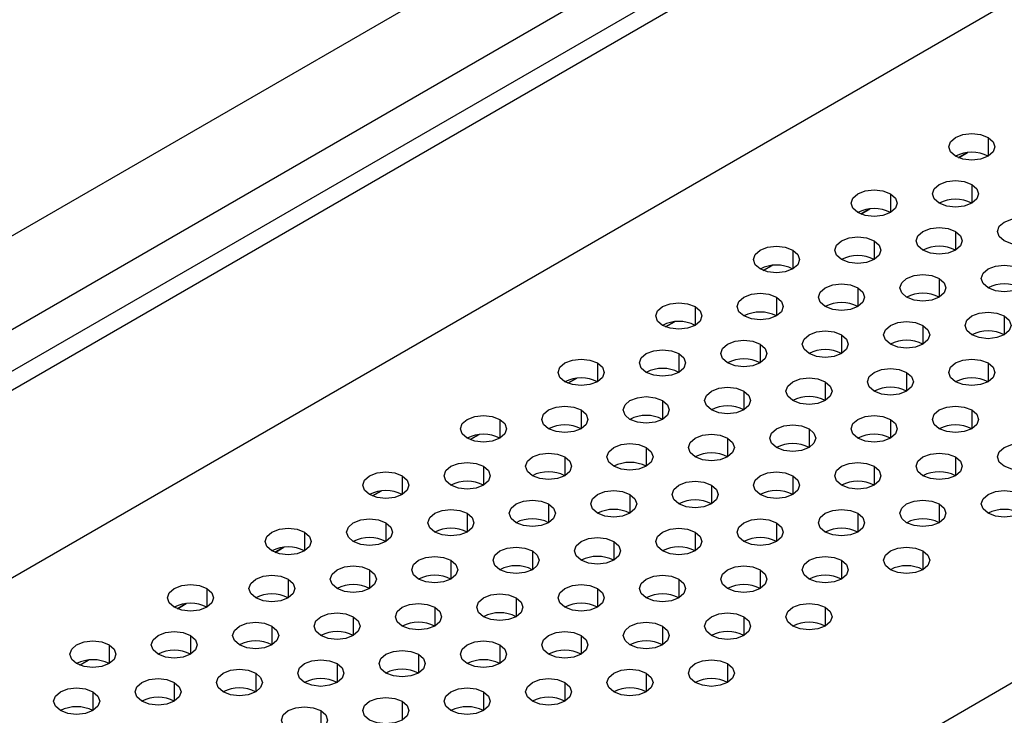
# Model space of a CAD drawing. Header units: millimetres. Extents: x 0 to 1118, y 0 to 864.
# Tile 207 of 256: x 939 to 944, y 704 to 708. Entities that reach past the tile are written whole.
import ezdxf

# ---------------------------------------------------------------- set-up
doc = ezdxf.new("R2010")
doc.units = ezdxf.units.MM

msp = doc.modelspace()

# ---------------------------------------------------------------- linework, layer by layer
at = {"color": 7, "linetype": 'Continuous', "lineweight": 25}
for p, q in [((927.3153, 699.3026), (982.1691, 730.969)), ((927.4037, 699.2515), (982.2575, 730.918)), ((982.5226, 730.0504), (927.1385, 698.0778)), ((930.5559, 701.9091), (978.6695, 729.6845)), ((978.799, 729.2489), (930.6854, 701.4736)), ((930.3293, 696.2154), (985.7488, 728.2084)), ((943.9836, 707.1164), (943.9355, 707.0886)), ((943.9356, 707.0885), (943.9839, 707.1164)), ((943.4533, 706.8102), (943.4052, 706.7824)), ((943.4053, 706.7824), (943.4535, 706.8102)), ((942.923, 706.504), (942.8748, 706.4762)), ((942.8749, 706.4762), (942.9232, 706.5041)), ((942.3927, 706.1979), (942.3445, 706.1701)), ((942.3446, 706.1701), (942.3929, 706.1979)), ((941.8623, 705.8917), (941.8142, 705.8639)), ((941.8143, 705.8639), (941.8625, 705.8918)), ((941.332, 705.5856), (941.2838, 705.5578)), ((941.2839, 705.5578), (941.3322, 705.5856)), ((940.8017, 705.2794), (940.7535, 705.2516)), ((940.7536, 705.2516), (940.8019, 705.2795)), ((940.2713, 704.9733), (940.2232, 704.9455)), ((940.2233, 704.9454), (940.2715, 704.9733)), ((939.741, 704.6671), (939.6929, 704.6393)), ((939.693, 704.6393), (939.7412, 704.6671)), ((939.2107, 704.361), (939.1625, 704.3332)), ((939.1626, 704.3331), (939.2109, 704.361))]:
    msp.add_line(p, q, dxfattribs=at)
at = {"color": 8, "linetype": 'Continuous', "lineweight": 25}
for p, q in [((944.0958, 707.1986), (944.0958, 707.0965)), ((944.0074, 706.9435), (944.0074, 706.8414)), ((943.5655, 706.8924), (943.5655, 706.7904)), ((943.919, 706.6883), (943.919, 706.5863)), ((943.4771, 706.6373), (943.4771, 706.5353)), ((943.0351, 706.5863), (943.0351, 706.4842)), ((943.8306, 706.4332), (943.8306, 706.3312)), ((943.3887, 706.3822), (943.3887, 706.2801)), ((942.9468, 706.3312), (942.9468, 706.2291)), ((942.5048, 706.2801), (942.5048, 706.1781)), ((944.1842, 706.2291), (944.1842, 706.1271)), ((943.7423, 706.1781), (943.7423, 706.076)), ((943.3003, 706.1271), (943.3003, 706.025)), ((942.8584, 706.076), (942.8584, 705.974)), ((942.4164, 706.025), (942.4164, 705.923)), ((941.9745, 705.974), (941.9745, 705.8719)), ((943.6539, 705.923), (943.6539, 705.8209)), ((944.0958, 705.974), (944.0958, 705.8719)), ((943.2119, 705.8719), (943.2119, 705.7699)), ((942.77, 705.8209), (942.77, 705.7189)), ((942.328, 705.7699), (942.328, 705.6678)), ((941.8861, 705.7189), (941.8861, 705.6168)), ((944.0074, 705.7189), (944.0074, 705.6168)), ((941.4442, 705.6678), (941.4442, 705.5658)), ((943.5655, 705.6678), (943.5655, 705.5658)), ((943.1235, 705.6168), (943.1235, 705.5148)), ((942.6816, 705.5658), (942.6816, 705.4637)), ((942.2396, 705.5148), (942.2396, 705.4127)), ((941.7977, 705.4637), (941.7977, 705.3617)), ((943.919, 705.4637), (943.919, 705.3617)), ((941.3558, 705.4127), (941.3558, 705.3107)), ((943.4771, 705.4127), (943.4771, 705.3107)), ((940.9138, 705.3617), (940.9138, 705.2596)), ((943.0351, 705.3617), (943.0351, 705.2596)), ((942.5932, 705.3107), (942.5932, 705.2086)), ((942.1513, 705.2596), (942.1513, 705.1576)), ((941.7093, 705.2086), (941.7093, 705.1066)), ((943.8306, 705.2086), (943.8306, 705.1066)), ((941.2674, 705.1576), (941.2674, 705.0555)), ((943.3887, 705.1576), (943.3887, 705.0555)), ((940.8254, 705.1066), (940.8254, 705.0045)), ((942.9468, 705.1066), (942.9468, 705.0045)), ((940.3835, 705.0555), (940.3835, 704.9535)), ((942.5048, 705.0555), (942.5048, 704.9535)), ((942.0629, 705.0045), (942.0629, 704.9025)), ((941.6209, 704.9535), (941.6209, 704.8514)), ((943.7423, 704.9535), (943.7423, 704.8514)), ((941.179, 704.9025), (941.179, 704.8004)), ((943.3003, 704.9025), (943.3003, 704.8004)), ((940.2951, 704.8004), (940.2951, 704.6984)), ((940.737, 704.8514), (940.737, 704.7494)), ((942.4164, 704.8004), (942.4164, 704.6984)), ((942.8584, 704.8514), (942.8584, 704.7494)), ((939.8532, 704.7494), (939.8532, 704.6473)), ((941.9745, 704.7494), (941.9745, 704.6473)), ((941.5325, 704.6984), (941.5325, 704.5963)), ((941.0906, 704.6473), (941.0906, 704.5453)), ((943.2119, 704.6473), (943.2119, 704.5453)), ((940.6487, 704.5963), (940.6487, 704.4942)), ((942.77, 704.5963), (942.77, 704.4942)), ((940.2067, 704.5453), (940.2067, 704.4432)), ((942.328, 704.5453), (942.328, 704.4432)), ((939.7648, 704.4942), (939.7648, 704.3922)), ((941.8861, 704.4942), (941.8861, 704.3922)), ((939.3228, 704.4432), (939.3228, 704.3412)), ((941.4442, 704.4432), (941.4442, 704.3412)), ((941.0022, 704.3922), (941.0022, 704.2901)), ((940.5603, 704.3412), (940.5603, 704.2391)), ((942.6816, 704.3412), (942.6816, 704.2391)), ((940.1183, 704.2901), (940.1183, 704.1881)), ((942.2396, 704.2901), (942.2396, 704.1881)), ((939.6764, 704.2391), (939.6764, 704.1371)), ((941.7977, 704.2391), (941.7977, 704.1371)), ((939.2344, 704.1881), (939.2344, 704.086)), ((941.3558, 704.1881), (941.3558, 704.086)), ((940.9138, 704.1371), (940.9138, 704.035)), ((940.4719, 704.086), (940.4719, 703.984))]:
    msp.add_line(p, q, dxfattribs=at)
at = {"color": 7, "linetype": 'Continuous', "lineweight": 25, "flags": 128}
for points in [[(943.919, 707.0965), (943.8919, 707.12), (943.8824, 707.1476), (943.8919, 707.1752), (943.919, 707.1986), (943.9596, 707.2142), (944.0074, 707.2197), (944.0553, 707.2142), (944.0958, 707.1986)], [(944.0958, 707.1986), (944.1229, 707.1752), (944.1324, 707.1476), (944.1229, 707.12), (944.0958, 707.0965), (944.0553, 707.0809), (944.0074, 707.0754), (943.9596, 707.0809), (943.919, 707.0965)], [(943.8306, 706.8414), (943.8035, 706.8648), (943.794, 706.8924), (943.8035, 706.9201), (943.8306, 706.9435), (943.8712, 706.9591), (943.919, 706.9646), (943.9669, 706.9591), (944.0074, 706.9435)], [(944.0074, 706.9435), (944.0345, 706.9201), (944.044, 706.8924), (944.0345, 706.8648), (944.0074, 706.8414), (943.9669, 706.8258), (943.919, 706.8203), (943.8712, 706.8258), (943.8306, 706.8414)], [(943.3887, 706.7904), (943.3616, 706.8138), (943.3521, 706.8414), (943.3616, 706.869), (943.3887, 706.8924), (943.4293, 706.9081), (943.4771, 706.9136), (943.5249, 706.9081), (943.5655, 706.8924)], [(943.5655, 706.8924), (943.5926, 706.869), (943.6021, 706.8414), (943.5926, 706.8138), (943.5655, 706.7904), (943.5249, 706.7748), (943.4771, 706.7693), (943.4293, 706.7748), (943.3887, 706.7904)], [(944.1842, 706.6373), (944.1571, 706.6607), (944.1476, 706.6883), (944.1571, 706.716), (944.1842, 706.7394), (944.2247, 706.755), (944.2726, 706.7605), (944.3204, 706.755), (944.361, 706.7394)], [(944.361, 706.7394), (944.3881, 706.716), (944.3976, 706.6883), (944.3881, 706.6607), (944.361, 706.6373), (944.3204, 706.6217), (944.2726, 706.6162), (944.2247, 706.6217), (944.1842, 706.6373)], [(943.7423, 706.5863), (943.7152, 706.6097), (943.7056, 706.6373), (943.7152, 706.6649), (943.7423, 706.6883), (943.7828, 706.704), (943.8306, 706.7095), (943.8785, 706.704), (943.919, 706.6883)], [(943.919, 706.6883), (943.9461, 706.6649), (943.9556, 706.6373), (943.9461, 706.6097), (943.919, 706.5863), (943.8785, 706.5707), (943.8306, 706.5652), (943.7828, 706.5707), (943.7423, 706.5863)], [(943.3003, 706.5353), (943.2732, 706.5587), (943.2637, 706.5863), (943.2732, 706.6139), (943.3003, 706.6373), (943.3409, 706.653), (943.3887, 706.6585), (943.4365, 706.653), (943.4771, 706.6373)], [(943.4771, 706.6373), (943.5042, 706.6139), (943.5137, 706.5863), (943.5042, 706.5587), (943.4771, 706.5353), (943.4365, 706.5196), (943.3887, 706.5141), (943.3409, 706.5196), (943.3003, 706.5353)], [(942.8584, 706.4842), (942.8313, 706.5077), (942.8218, 706.5353), (942.8313, 706.5629), (942.8584, 706.5863), (942.8989, 706.6019), (942.9468, 706.6074), (942.9946, 706.6019), (943.0351, 706.5863)], [(943.0351, 706.5863), (943.0622, 706.5629), (943.0718, 706.5353), (943.0622, 706.5077), (943.0351, 706.4842), (942.9946, 706.4686), (942.9468, 706.4631), (942.8989, 706.4686), (942.8584, 706.4842)], [(944.0958, 706.3822), (944.0687, 706.4056), (944.0592, 706.4332), (944.0687, 706.4608), (944.0958, 706.4842), (944.1364, 706.4999), (944.1842, 706.5054), (944.232, 706.4999), (944.2726, 706.4842)], [(944.2726, 706.4842), (944.2997, 706.4608), (944.3092, 706.4332), (944.2997, 706.4056), (944.2726, 706.3822), (944.232, 706.3665), (944.1842, 706.3611), (944.1364, 706.3665), (944.0958, 706.3822)], [(943.6539, 706.3312), (943.6268, 706.3546), (943.6173, 706.3822), (943.6268, 706.4098), (943.6539, 706.4332), (943.6944, 706.4489), (943.7423, 706.4544), (943.7901, 706.4489), (943.8306, 706.4332)], [(943.8306, 706.4332), (943.8577, 706.4098), (943.8673, 706.3822), (943.8577, 706.3546), (943.8306, 706.3312), (943.7901, 706.3155), (943.7423, 706.31), (943.6944, 706.3155), (943.6539, 706.3312)], [(942.77, 706.2291), (942.7429, 706.2525), (942.7334, 706.2801), (942.7429, 706.3078), (942.77, 706.3312), (942.8105, 706.3468), (942.8584, 706.3523), (942.9062, 706.3468), (942.9468, 706.3312)], [(943.2119, 706.2801), (943.1848, 706.3036), (943.1753, 706.3312), (943.1848, 706.3588), (943.2119, 706.3822), (943.2525, 706.3978), (943.3003, 706.4033), (943.3481, 706.3978), (943.3887, 706.3822)], [(943.3887, 706.3822), (943.4158, 706.3588), (943.4253, 706.3312), (943.4158, 706.3036), (943.3887, 706.2801), (943.3481, 706.2645), (943.3003, 706.259), (943.2525, 706.2645), (943.2119, 706.2801)], [(942.328, 706.1781), (942.3009, 706.2015), (942.2914, 706.2291), (942.3009, 706.2567), (942.328, 706.2801), (942.3686, 706.2958), (942.4164, 706.3013), (942.4643, 706.2958), (942.5048, 706.2801)], [(942.9468, 706.3312), (942.9739, 706.3078), (942.9834, 706.2801), (942.9739, 706.2525), (942.9468, 706.2291), (942.9062, 706.2135), (942.8584, 706.208), (942.8105, 706.2135), (942.77, 706.2291)], [(942.5048, 706.2801), (942.5319, 706.2567), (942.5414, 706.2291), (942.5319, 706.2015), (942.5048, 706.1781), (942.4643, 706.1624), (942.4164, 706.157), (942.3686, 706.1624), (942.328, 706.1781)], [(944.0074, 706.1271), (943.9803, 706.1505), (943.9708, 706.1781), (943.9803, 706.2057), (944.0074, 706.2291), (944.048, 706.2448), (944.0958, 706.2503), (944.1436, 706.2448), (944.1842, 706.2291)], [(943.5655, 706.076), (943.5384, 706.0995), (943.5289, 706.1271), (943.5384, 706.1547), (943.5655, 706.1781), (943.606, 706.1937), (943.6539, 706.1992), (943.7017, 706.1937), (943.7423, 706.1781)], [(944.1842, 706.2291), (944.2113, 706.2057), (944.2208, 706.1781), (944.2113, 706.1505), (944.1842, 706.1271), (944.1436, 706.1114), (944.0958, 706.1059), (944.048, 706.1114), (944.0074, 706.1271)], [(943.1235, 706.025), (943.0964, 706.0484), (943.0869, 706.076), (943.0964, 706.1037), (943.1235, 706.1271), (943.1641, 706.1427), (943.2119, 706.1482), (943.2598, 706.1427), (943.3003, 706.1271)], [(943.7423, 706.1781), (943.7693, 706.1547), (943.7789, 706.1271), (943.7693, 706.0995), (943.7423, 706.076), (943.7017, 706.0604), (943.6539, 706.0549), (943.606, 706.0604), (943.5655, 706.076)], [(942.6816, 705.974), (942.6545, 705.9974), (942.645, 706.025), (942.6545, 706.0526), (942.6816, 706.076), (942.7221, 706.0917), (942.77, 706.0972), (942.8178, 706.0917), (942.8584, 706.076)], [(943.3003, 706.1271), (943.3274, 706.1037), (943.3369, 706.076), (943.3274, 706.0484), (943.3003, 706.025), (943.2598, 706.0094), (943.2119, 706.0039), (943.1641, 706.0094), (943.1235, 706.025)], [(942.2396, 705.923), (942.2126, 705.9464), (942.203, 705.974), (942.2126, 706.0016), (942.2396, 706.025), (942.2802, 706.0407), (942.328, 706.0461), (942.3759, 706.0407), (942.4164, 706.025)], [(942.8584, 706.076), (942.8855, 706.0526), (942.895, 706.025), (942.8855, 705.9974), (942.8584, 705.974), (942.8178, 705.9583), (942.77, 705.9529), (942.7221, 705.9583), (942.6816, 705.974)], [(941.7977, 705.8719), (941.7706, 705.8953), (941.7611, 705.923), (941.7706, 705.9506), (941.7977, 705.974), (941.8383, 705.9896), (941.8861, 705.9951), (941.9339, 705.9896), (941.9745, 705.974)], [(942.4164, 706.025), (942.4435, 706.0016), (942.453, 705.974), (942.4435, 705.9464), (942.4164, 705.923), (942.3759, 705.9073), (942.328, 705.9018), (942.2802, 705.9073), (942.2396, 705.923)], [(943.919, 705.8719), (943.8919, 705.8953), (943.8824, 705.923), (943.8919, 705.9506), (943.919, 705.974), (943.9596, 705.9896), (944.0074, 705.9951), (944.0553, 705.9896), (944.0958, 705.974)], [(941.9745, 705.974), (942.0016, 705.9506), (942.0111, 705.923), (942.0016, 705.8953), (941.9745, 705.8719), (941.9339, 705.8563), (941.8861, 705.8508), (941.8383, 705.8563), (941.7977, 705.8719)], [(943.4771, 705.8209), (943.45, 705.8443), (943.4405, 705.8719), (943.45, 705.8996), (943.4771, 705.923), (943.5176, 705.9386), (943.5655, 705.9441), (943.6133, 705.9386), (943.6539, 705.923)], [(943.6539, 705.923), (943.681, 705.8996), (943.6905, 705.8719), (943.681, 705.8443), (943.6539, 705.8209), (943.6133, 705.8053), (943.5655, 705.7998), (943.5176, 705.8053), (943.4771, 705.8209)], [(944.0958, 705.974), (944.1229, 705.9506), (944.1324, 705.923), (944.1229, 705.8953), (944.0958, 705.8719), (944.0553, 705.8563), (944.0074, 705.8508), (943.9596, 705.8563), (943.919, 705.8719)], [(943.0351, 705.7699), (943.008, 705.7933), (942.9985, 705.8209), (943.008, 705.8485), (943.0351, 705.8719), (943.0757, 705.8876), (943.1235, 705.8931), (943.1714, 705.8876), (943.2119, 705.8719)], [(943.2119, 705.8719), (943.239, 705.8485), (943.2485, 705.8209), (943.239, 705.7933), (943.2119, 705.7699), (943.1714, 705.7542), (943.1235, 705.7488), (943.0757, 705.7542), (943.0351, 705.7699)], [(942.5932, 705.7189), (942.5661, 705.7423), (942.5566, 705.7699), (942.5661, 705.7975), (942.5932, 705.8209), (942.6338, 705.8366), (942.6816, 705.842), (942.7294, 705.8366), (942.77, 705.8209)], [(942.77, 705.8209), (942.7971, 705.7975), (942.8066, 705.7699), (942.7971, 705.7423), (942.77, 705.7189), (942.7294, 705.7032), (942.6816, 705.6977), (942.6338, 705.7032), (942.5932, 705.7189)], [(942.1513, 705.6678), (942.1242, 705.6912), (942.1146, 705.7189), (942.1242, 705.7465), (942.1513, 705.7699), (942.1918, 705.7855), (942.2396, 705.791), (942.2875, 705.7855), (942.328, 705.7699)], [(942.328, 705.7699), (942.3551, 705.7465), (942.3646, 705.7189), (942.3551, 705.6912), (942.328, 705.6678), (942.2875, 705.6522), (942.2396, 705.6467), (942.1918, 705.6522), (942.1513, 705.6678)], [(941.7093, 705.6168), (941.6822, 705.6402), (941.6727, 705.6678), (941.6822, 705.6955), (941.7093, 705.7189), (941.7499, 705.7345), (941.7977, 705.74), (941.8455, 705.7345), (941.8861, 705.7189)], [(941.8861, 705.7189), (941.9132, 705.6955), (941.9227, 705.6678), (941.9132, 705.6402), (941.8861, 705.6168), (941.8455, 705.6012), (941.7977, 705.5957), (941.7499, 705.6012), (941.7093, 705.6168)], [(943.8306, 705.6168), (943.8035, 705.6402), (943.794, 705.6678), (943.8035, 705.6955), (943.8306, 705.7189), (943.8712, 705.7345), (943.919, 705.74), (943.9669, 705.7345), (944.0074, 705.7189)], [(944.0074, 705.7189), (944.0345, 705.6955), (944.044, 705.6678), (944.0345, 705.6402), (944.0074, 705.6168), (943.9669, 705.6012), (943.919, 705.5957), (943.8712, 705.6012), (943.8306, 705.6168)], [(941.2674, 705.5658), (941.2403, 705.5892), (941.2308, 705.6168), (941.2403, 705.6444), (941.2674, 705.6678), (941.3079, 705.6835), (941.3558, 705.689), (941.4036, 705.6835), (941.4442, 705.6678)], [(941.4442, 705.6678), (941.4713, 705.6444), (941.4808, 705.6168), (941.4713, 705.5892), (941.4442, 705.5658), (941.4036, 705.5501), (941.3558, 705.5446), (941.3079, 705.5501), (941.2674, 705.5658)], [(943.3887, 705.5658), (943.3616, 705.5892), (943.3521, 705.6168), (943.3616, 705.6444), (943.3887, 705.6678), (943.4293, 705.6835), (943.4771, 705.689), (943.5249, 705.6835), (943.5655, 705.6678)], [(943.5655, 705.6678), (943.5926, 705.6444), (943.6021, 705.6168), (943.5926, 705.5892), (943.5655, 705.5658), (943.5249, 705.5501), (943.4771, 705.5446), (943.4293, 705.5501), (943.3887, 705.5658)], [(942.9468, 705.5148), (942.9197, 705.5382), (942.9101, 705.5658), (942.9197, 705.5934), (942.9468, 705.6168), (942.9873, 705.6325), (943.0351, 705.6379), (943.083, 705.6325), (943.1235, 705.6168)], [(943.1235, 705.6168), (943.1506, 705.5934), (943.1601, 705.5658), (943.1506, 705.5382), (943.1235, 705.5148), (943.083, 705.4991), (943.0351, 705.4936), (942.9873, 705.4991), (942.9468, 705.5148)], [(942.5048, 705.4637), (942.4777, 705.4871), (942.4682, 705.5148), (942.4777, 705.5424), (942.5048, 705.5658), (942.5454, 705.5814), (942.5932, 705.5869), (942.641, 705.5814), (942.6816, 705.5658)], [(942.6816, 705.5658), (942.7087, 705.5424), (942.7182, 705.5148), (942.7087, 705.4871), (942.6816, 705.4637), (942.641, 705.4481), (942.5932, 705.4426), (942.5454, 705.4481), (942.5048, 705.4637)], [(942.0629, 705.4127), (942.0358, 705.4361), (942.0263, 705.4637), (942.0358, 705.4913), (942.0629, 705.5148), (942.1034, 705.5304), (942.1513, 705.5359), (942.1991, 705.5304), (942.2396, 705.5148)], [(942.2396, 705.5148), (942.2667, 705.4913), (942.2763, 705.4637), (942.2667, 705.4361), (942.2396, 705.4127), (942.1991, 705.3971), (942.1513, 705.3916), (942.1034, 705.3971), (942.0629, 705.4127)], [(944.1842, 705.4127), (944.1571, 705.4361), (944.1476, 705.4637), (944.1571, 705.4913), (944.1842, 705.5148), (944.2247, 705.5304), (944.2726, 705.5359), (944.3204, 705.5304), (944.361, 705.5148)], [(944.361, 705.5148), (944.3881, 705.4913), (944.3976, 705.4637), (944.3881, 705.4361), (944.361, 705.4127), (944.3204, 705.3971), (944.2726, 705.3916), (944.2247, 705.3971), (944.1842, 705.4127)], [(941.6209, 705.3617), (941.5938, 705.3851), (941.5843, 705.4127), (941.5938, 705.4403), (941.6209, 705.4637), (941.6615, 705.4794), (941.7093, 705.4849), (941.7572, 705.4794), (941.7977, 705.4637)], [(941.7977, 705.4637), (941.8248, 705.4403), (941.8343, 705.4127), (941.8248, 705.3851), (941.7977, 705.3617), (941.7572, 705.346), (941.7093, 705.3405), (941.6615, 705.346), (941.6209, 705.3617)], [(943.7423, 705.3617), (943.7152, 705.3851), (943.7056, 705.4127), (943.7152, 705.4403), (943.7423, 705.4637), (943.7828, 705.4794), (943.8306, 705.4849), (943.8785, 705.4794), (943.919, 705.4637)], [(943.919, 705.4637), (943.9461, 705.4403), (943.9556, 705.4127), (943.9461, 705.3851), (943.919, 705.3617), (943.8785, 705.346), (943.8306, 705.3405), (943.7828, 705.346), (943.7423, 705.3617)], [(941.179, 705.3107), (941.1519, 705.3341), (941.1424, 705.3617), (941.1519, 705.3893), (941.179, 705.4127), (941.2195, 705.4284), (941.2674, 705.4338), (941.3152, 705.4284), (941.3558, 705.4127)], [(941.3558, 705.4127), (941.3829, 705.3893), (941.3924, 705.3617), (941.3829, 705.3341), (941.3558, 705.3107), (941.3152, 705.295), (941.2674, 705.2895), (941.2195, 705.295), (941.179, 705.3107)], [(943.3003, 705.3107), (943.2732, 705.3341), (943.2637, 705.3617), (943.2732, 705.3893), (943.3003, 705.4127), (943.3409, 705.4284), (943.3887, 705.4338), (943.4365, 705.4284), (943.4771, 705.4127)], [(943.4771, 705.4127), (943.5042, 705.3893), (943.5137, 705.3617), (943.5042, 705.3341), (943.4771, 705.3107), (943.4365, 705.295), (943.3887, 705.2895), (943.3409, 705.295), (943.3003, 705.3107)], [(940.737, 705.2596), (940.71, 705.283), (940.7004, 705.3107), (940.71, 705.3383), (940.737, 705.3617), (940.7776, 705.3773), (940.8254, 705.3828), (940.8733, 705.3773), (940.9138, 705.3617)], [(940.9138, 705.3617), (940.9409, 705.3383), (940.9504, 705.3107), (940.9409, 705.283), (940.9138, 705.2596), (940.8733, 705.244), (940.8254, 705.2385), (940.7776, 705.244), (940.737, 705.2596)], [(942.8584, 705.2596), (942.8313, 705.283), (942.8218, 705.3107), (942.8313, 705.3383), (942.8584, 705.3617), (942.8989, 705.3773), (942.9468, 705.3828), (942.9946, 705.3773), (943.0351, 705.3617)], [(943.0351, 705.3617), (943.0622, 705.3383), (943.0718, 705.3107), (943.0622, 705.283), (943.0351, 705.2596), (942.9946, 705.244), (942.9468, 705.2385), (942.8989, 705.244), (942.8584, 705.2596)], [(942.4164, 705.2086), (942.3893, 705.232), (942.3798, 705.2596), (942.3893, 705.2872), (942.4164, 705.3107), (942.457, 705.3263), (942.5048, 705.3318), (942.5527, 705.3263), (942.5932, 705.3107)], [(942.5932, 705.3107), (942.6203, 705.2872), (942.6298, 705.2596), (942.6203, 705.232), (942.5932, 705.2086), (942.5527, 705.193), (942.5048, 705.1875), (942.457, 705.193), (942.4164, 705.2086)], [(941.5325, 705.1066), (941.5054, 705.13), (941.4959, 705.1576), (941.5054, 705.1852), (941.5325, 705.2086), (941.5731, 705.2242), (941.6209, 705.2297), (941.6688, 705.2242), (941.7093, 705.2086)], [(941.9745, 705.1576), (941.9474, 705.181), (941.9379, 705.2086), (941.9474, 705.2362), (941.9745, 705.2596), (942.015, 705.2753), (942.0629, 705.2808), (942.1107, 705.2753), (942.1513, 705.2596)], [(942.1513, 705.2596), (942.1784, 705.2362), (942.1879, 705.2086), (942.1784, 705.181), (942.1513, 705.1576), (942.1107, 705.1419), (942.0629, 705.1364), (942.015, 705.1419), (941.9745, 705.1576)], [(943.6539, 705.1066), (943.6268, 705.13), (943.6173, 705.1576), (943.6268, 705.1852), (943.6539, 705.2086), (943.6944, 705.2242), (943.7423, 705.2297), (943.7901, 705.2242), (943.8306, 705.2086)], [(944.0958, 705.1576), (944.0687, 705.181), (944.0592, 705.2086), (944.0687, 705.2362), (944.0958, 705.2596), (944.1364, 705.2753), (944.1842, 705.2808), (944.232, 705.2753), (944.2726, 705.2596)], [(944.2726, 705.2596), (944.2997, 705.2362), (944.3092, 705.2086), (944.2997, 705.181), (944.2726, 705.1576), (944.232, 705.1419), (944.1842, 705.1364), (944.1364, 705.1419), (944.0958, 705.1576)], [(941.0906, 705.0555), (941.0635, 705.0789), (941.054, 705.1066), (941.0635, 705.1342), (941.0906, 705.1576), (941.1312, 705.1732), (941.179, 705.1787), (941.2268, 705.1732), (941.2674, 705.1576)], [(941.7093, 705.2086), (941.7364, 705.1852), (941.7459, 705.1576), (941.7364, 705.13), (941.7093, 705.1066), (941.6688, 705.0909), (941.6209, 705.0854), (941.5731, 705.0909), (941.5325, 705.1066)], [(943.2119, 705.0555), (943.1848, 705.0789), (943.1753, 705.1066), (943.1848, 705.1342), (943.2119, 705.1576), (943.2525, 705.1732), (943.3003, 705.1787), (943.3481, 705.1732), (943.3887, 705.1576)], [(943.8306, 705.2086), (943.8577, 705.1852), (943.8673, 705.1576), (943.8577, 705.13), (943.8306, 705.1066), (943.7901, 705.0909), (943.7423, 705.0854), (943.6944, 705.0909), (943.6539, 705.1066)], [(940.6487, 705.0045), (940.6216, 705.0279), (940.612, 705.0555), (940.6216, 705.0831), (940.6487, 705.1066), (940.6892, 705.1222), (940.737, 705.1277), (940.7849, 705.1222), (940.8254, 705.1066)], [(941.2674, 705.1576), (941.2945, 705.1342), (941.304, 705.1066), (941.2945, 705.0789), (941.2674, 705.0555), (941.2268, 705.0399), (941.179, 705.0344), (941.1312, 705.0399), (941.0906, 705.0555)], [(942.77, 705.0045), (942.7429, 705.0279), (942.7334, 705.0555), (942.7429, 705.0831), (942.77, 705.1066), (942.8105, 705.1222), (942.8584, 705.1277), (942.9062, 705.1222), (942.9468, 705.1066)], [(943.3887, 705.1576), (943.4158, 705.1342), (943.4253, 705.1066), (943.4158, 705.0789), (943.3887, 705.0555), (943.3481, 705.0399), (943.3003, 705.0344), (943.2525, 705.0399), (943.2119, 705.0555)], [(940.2067, 704.9535), (940.1796, 704.9769), (940.1701, 705.0045), (940.1796, 705.0321), (940.2067, 705.0555), (940.2473, 705.0712), (940.2951, 705.0767), (940.3429, 705.0712), (940.3835, 705.0555)], [(940.8254, 705.1066), (940.8525, 705.0831), (940.862, 705.0555), (940.8525, 705.0279), (940.8254, 705.0045), (940.7849, 704.9889), (940.737, 704.9834), (940.6892, 704.9889), (940.6487, 705.0045)], [(942.328, 704.9535), (942.3009, 704.9769), (942.2914, 705.0045), (942.3009, 705.0321), (942.328, 705.0555), (942.3686, 705.0712), (942.4164, 705.0767), (942.4643, 705.0712), (942.5048, 705.0555)], [(942.9468, 705.1066), (942.9739, 705.0831), (942.9834, 705.0555), (942.9739, 705.0279), (942.9468, 705.0045), (942.9062, 704.9889), (942.8584, 704.9834), (942.8105, 704.9889), (942.77, 705.0045)], [(940.3835, 705.0555), (940.4106, 705.0321), (940.4201, 705.0045), (940.4106, 704.9769), (940.3835, 704.9535), (940.3429, 704.9378), (940.2951, 704.9323), (940.2473, 704.9378), (940.2067, 704.9535)], [(941.8861, 704.9025), (941.859, 704.9259), (941.8495, 704.9535), (941.859, 704.9811), (941.8861, 705.0045), (941.9266, 705.0201), (941.9745, 705.0256), (942.0223, 705.0201), (942.0629, 705.0045)], [(942.5048, 705.0555), (942.5319, 705.0321), (942.5414, 705.0045), (942.5319, 704.9769), (942.5048, 704.9535), (942.4643, 704.9378), (942.4164, 704.9323), (942.3686, 704.9378), (942.328, 704.9535)], [(941.4442, 704.8514), (941.4171, 704.8748), (941.4075, 704.9025), (941.4171, 704.9301), (941.4442, 704.9535), (941.4847, 704.9691), (941.5325, 704.9746), (941.5804, 704.9691), (941.6209, 704.9535)], [(942.0629, 705.0045), (942.09, 704.9811), (942.0995, 704.9535), (942.09, 704.9259), (942.0629, 704.9025), (942.0223, 704.8868), (941.9745, 704.8813), (941.9266, 704.8868), (941.8861, 704.9025)], [(943.5655, 704.8514), (943.5384, 704.8748), (943.5289, 704.9025), (943.5384, 704.9301), (943.5655, 704.9535), (943.606, 704.9691), (943.6539, 704.9746), (943.7017, 704.9691), (943.7423, 704.9535)], [(941.0022, 704.8004), (940.9751, 704.8238), (940.9656, 704.8514), (940.9751, 704.879), (941.0022, 704.9025), (941.0428, 704.9181), (941.0906, 704.9236), (941.1384, 704.9181), (941.179, 704.9025)], [(941.6209, 704.9535), (941.648, 704.9301), (941.6575, 704.9025), (941.648, 704.8748), (941.6209, 704.8514), (941.5804, 704.8358), (941.5325, 704.8303), (941.4847, 704.8358), (941.4442, 704.8514)], [(943.1235, 704.8004), (943.0964, 704.8238), (943.0869, 704.8514), (943.0964, 704.879), (943.1235, 704.9025), (943.1641, 704.9181), (943.2119, 704.9236), (943.2598, 704.9181), (943.3003, 704.9025)], [(943.7423, 704.9535), (943.7693, 704.9301), (943.7789, 704.9025), (943.7693, 704.8748), (943.7423, 704.8514), (943.7017, 704.8358), (943.6539, 704.8303), (943.606, 704.8358), (943.5655, 704.8514)], [(940.5603, 704.7494), (940.5332, 704.7728), (940.5237, 704.8004), (940.5332, 704.828), (940.5603, 704.8514), (940.6008, 704.8671), (940.6487, 704.8726), (940.6965, 704.8671), (940.737, 704.8514)], [(941.179, 704.9025), (941.2061, 704.879), (941.2156, 704.8514), (941.2061, 704.8238), (941.179, 704.8004), (941.1384, 704.7848), (941.0906, 704.7793), (941.0428, 704.7848), (941.0022, 704.8004)], [(942.6816, 704.7494), (942.6545, 704.7728), (942.645, 704.8004), (942.6545, 704.828), (942.6816, 704.8514), (942.7221, 704.8671), (942.77, 704.8726), (942.8178, 704.8671), (942.8584, 704.8514)], [(943.3003, 704.9025), (943.3274, 704.879), (943.3369, 704.8514), (943.3274, 704.8238), (943.3003, 704.8004), (943.2598, 704.7848), (943.2119, 704.7793), (943.1641, 704.7848), (943.1235, 704.8004)], [(940.1183, 704.6984), (940.0912, 704.7218), (940.0817, 704.7494), (940.0912, 704.777), (940.1183, 704.8004), (940.1589, 704.816), (940.2067, 704.8215), (940.2546, 704.816), (940.2951, 704.8004)], [(940.2951, 704.8004), (940.3222, 704.777), (940.3317, 704.7494), (940.3222, 704.7218), (940.2951, 704.6984), (940.2546, 704.6827), (940.2067, 704.6772), (940.1589, 704.6827), (940.1183, 704.6984)], [(940.737, 704.8514), (940.7641, 704.828), (940.7737, 704.8004), (940.7641, 704.7728), (940.737, 704.7494), (940.6965, 704.7337), (940.6487, 704.7282), (940.6008, 704.7337), (940.5603, 704.7494)], [(942.2396, 704.6984), (942.2126, 704.7218), (942.203, 704.7494), (942.2126, 704.777), (942.2396, 704.8004), (942.2802, 704.816), (942.328, 704.8215), (942.3759, 704.816), (942.4164, 704.8004)], [(942.4164, 704.8004), (942.4435, 704.777), (942.453, 704.7494), (942.4435, 704.7218), (942.4164, 704.6984), (942.3759, 704.6827), (942.328, 704.6772), (942.2802, 704.6827), (942.2396, 704.6984)], [(942.8584, 704.8514), (942.8855, 704.828), (942.895, 704.8004), (942.8855, 704.7728), (942.8584, 704.7494), (942.8178, 704.7337), (942.77, 704.7282), (942.7221, 704.7337), (942.6816, 704.7494)], [(939.6764, 704.6473), (939.6493, 704.6707), (939.6398, 704.6984), (939.6493, 704.726), (939.6764, 704.7494), (939.7169, 704.765), (939.7648, 704.7705), (939.8126, 704.765), (939.8532, 704.7494)], [(939.8532, 704.7494), (939.8803, 704.726), (939.8898, 704.6984), (939.8803, 704.6707), (939.8532, 704.6473), (939.8126, 704.6317), (939.7648, 704.6262), (939.7169, 704.6317), (939.6764, 704.6473)], [(941.7977, 704.6473), (941.7706, 704.6707), (941.7611, 704.6984), (941.7706, 704.726), (941.7977, 704.7494), (941.8383, 704.765), (941.8861, 704.7705), (941.9339, 704.765), (941.9745, 704.7494)], [(941.9745, 704.7494), (942.0016, 704.726), (942.0111, 704.6984), (942.0016, 704.6707), (941.9745, 704.6473), (941.9339, 704.6317), (941.8861, 704.6262), (941.8383, 704.6317), (941.7977, 704.6473)], [(941.3558, 704.5963), (941.3287, 704.6197), (941.3192, 704.6473), (941.3287, 704.6749), (941.3558, 704.6984), (941.3963, 704.714), (941.4442, 704.7195), (941.492, 704.714), (941.5325, 704.6984)], [(941.5325, 704.6984), (941.5596, 704.6749), (941.5692, 704.6473), (941.5596, 704.6197), (941.5325, 704.5963), (941.492, 704.5807), (941.4442, 704.5752), (941.3963, 704.5807), (941.3558, 704.5963)], [(940.9138, 704.5453), (940.8867, 704.5687), (940.8772, 704.5963), (940.8867, 704.6239), (940.9138, 704.6473), (940.9544, 704.663), (941.0022, 704.6685), (941.05, 704.663), (941.0906, 704.6473)], [(941.0906, 704.6473), (941.1177, 704.6239), (941.1272, 704.5963), (941.1177, 704.5687), (941.0906, 704.5453), (941.05, 704.5296), (941.0022, 704.5241), (940.9544, 704.5296), (940.9138, 704.5453)], [(943.0351, 704.5453), (943.008, 704.5687), (942.9985, 704.5963), (943.008, 704.6239), (943.0351, 704.6473), (943.0757, 704.663), (943.1235, 704.6685), (943.1714, 704.663), (943.2119, 704.6473)], [(943.2119, 704.6473), (943.239, 704.6239), (943.2485, 704.5963), (943.239, 704.5687), (943.2119, 704.5453), (943.1714, 704.5296), (943.1235, 704.5241), (943.0757, 704.5296), (943.0351, 704.5453)], [(940.4719, 704.4942), (940.4448, 704.5177), (940.4353, 704.5453), (940.4448, 704.5729), (940.4719, 704.5963), (940.5124, 704.6119), (940.5603, 704.6174), (940.6081, 704.6119), (940.6487, 704.5963)], [(940.6487, 704.5963), (940.6758, 704.5729), (940.6853, 704.5453), (940.6758, 704.5177), (940.6487, 704.4942), (940.6081, 704.4786), (940.5603, 704.4731), (940.5124, 704.4786), (940.4719, 704.4942)], [(942.5932, 704.4942), (942.5661, 704.5177), (942.5566, 704.5453), (942.5661, 704.5729), (942.5932, 704.5963), (942.6338, 704.6119), (942.6816, 704.6174), (942.7294, 704.6119), (942.77, 704.5963)], [(942.77, 704.5963), (942.7971, 704.5729), (942.8066, 704.5453), (942.7971, 704.5177), (942.77, 704.4942), (942.7294, 704.4786), (942.6816, 704.4731), (942.6338, 704.4786), (942.5932, 704.4942)], [(940.0299, 704.4432), (940.0028, 704.4666), (939.9933, 704.4942), (940.0028, 704.5219), (940.0299, 704.5453), (940.0705, 704.5609), (940.1183, 704.5664), (940.1662, 704.5609), (940.2067, 704.5453)], [(940.2067, 704.5453), (940.2338, 704.5219), (940.2433, 704.4942), (940.2338, 704.4666), (940.2067, 704.4432), (940.1662, 704.4276), (940.1183, 704.4221), (940.0705, 704.4276), (940.0299, 704.4432)], [(942.1513, 704.4432), (942.1242, 704.4666), (942.1146, 704.4942), (942.1242, 704.5219), (942.1513, 704.5453), (942.1918, 704.5609), (942.2396, 704.5664), (942.2875, 704.5609), (942.328, 704.5453)], [(942.328, 704.5453), (942.3551, 704.5219), (942.3646, 704.4942), (942.3551, 704.4666), (942.328, 704.4432), (942.2875, 704.4276), (942.2396, 704.4221), (942.1918, 704.4276), (942.1513, 704.4432)], [(939.588, 704.3922), (939.5609, 704.4156), (939.5514, 704.4432), (939.5609, 704.4708), (939.588, 704.4942), (939.6286, 704.5099), (939.6764, 704.5154), (939.7242, 704.5099), (939.7648, 704.4942)], [(939.7648, 704.4942), (939.7919, 704.4708), (939.8014, 704.4432), (939.7919, 704.4156), (939.7648, 704.3922), (939.7242, 704.3766), (939.6764, 704.3711), (939.6286, 704.3766), (939.588, 704.3922)], [(941.7093, 704.3922), (941.6822, 704.4156), (941.6727, 704.4432), (941.6822, 704.4708), (941.7093, 704.4942), (941.7499, 704.5099), (941.7977, 704.5154), (941.8455, 704.5099), (941.8861, 704.4942)], [(941.8861, 704.4942), (941.9132, 704.4708), (941.9227, 704.4432), (941.9132, 704.4156), (941.8861, 704.3922), (941.8455, 704.3766), (941.7977, 704.3711), (941.7499, 704.3766), (941.7093, 704.3922)], [(939.1461, 704.3412), (939.119, 704.3646), (939.1094, 704.3922), (939.119, 704.4198), (939.1461, 704.4432), (939.1866, 704.4589), (939.2344, 704.4644), (939.2823, 704.4589), (939.3228, 704.4432)], [(939.3228, 704.4432), (939.3499, 704.4198), (939.3594, 704.3922), (939.3499, 704.3646), (939.3228, 704.3412), (939.2823, 704.3255), (939.2344, 704.32), (939.1866, 704.3255), (939.1461, 704.3412)], [(941.2674, 704.3412), (941.2403, 704.3646), (941.2308, 704.3922), (941.2403, 704.4198), (941.2674, 704.4432), (941.3079, 704.4589), (941.3558, 704.4644), (941.4036, 704.4589), (941.4442, 704.4432)], [(941.4442, 704.4432), (941.4713, 704.4198), (941.4808, 704.3922), (941.4713, 704.3646), (941.4442, 704.3412), (941.4036, 704.3255), (941.3558, 704.32), (941.3079, 704.3255), (941.2674, 704.3412)], [(940.8254, 704.2901), (940.7983, 704.3136), (940.7888, 704.3412), (940.7983, 704.3688), (940.8254, 704.3922), (940.866, 704.4078), (940.9138, 704.4133), (940.9617, 704.4078), (941.0022, 704.3922)], [(941.0022, 704.3922), (941.0293, 704.3688), (941.0388, 704.3412), (941.0293, 704.3136), (941.0022, 704.2901), (940.9617, 704.2745), (940.9138, 704.269), (940.866, 704.2745), (940.8254, 704.2901)], [(940.3835, 704.2391), (940.3564, 704.2625), (940.3469, 704.2901), (940.3564, 704.3178), (940.3835, 704.3412), (940.424, 704.3568), (940.4719, 704.3623), (940.5197, 704.3568), (940.5603, 704.3412)], [(940.5603, 704.3412), (940.5874, 704.3178), (940.5969, 704.2901), (940.5874, 704.2625), (940.5603, 704.2391), (940.5197, 704.2235), (940.4719, 704.218), (940.424, 704.2235), (940.3835, 704.2391)], [(942.5048, 704.2391), (942.4777, 704.2625), (942.4682, 704.2901), (942.4777, 704.3178), (942.5048, 704.3412), (942.5454, 704.3568), (942.5932, 704.3623), (942.641, 704.3568), (942.6816, 704.3412)], [(942.6816, 704.3412), (942.7087, 704.3178), (942.7182, 704.2901), (942.7087, 704.2625), (942.6816, 704.2391), (942.641, 704.2235), (942.5932, 704.218), (942.5454, 704.2235), (942.5048, 704.2391)], [(939.9416, 704.1881), (939.9145, 704.2115), (939.9049, 704.2391), (939.9145, 704.2667), (939.9416, 704.2901), (939.9821, 704.3058), (940.0299, 704.3113), (940.0778, 704.3058), (940.1183, 704.2901)], [(940.1183, 704.2901), (940.1454, 704.2667), (940.1549, 704.2391), (940.1454, 704.2115), (940.1183, 704.1881), (940.0778, 704.1725), (940.0299, 704.167), (939.9821, 704.1725), (939.9416, 704.1881)], [(942.0629, 704.1881), (942.0358, 704.2115), (942.0263, 704.2391), (942.0358, 704.2667), (942.0629, 704.2901), (942.1034, 704.3058), (942.1513, 704.3113), (942.1991, 704.3058), (942.2396, 704.2901)], [(942.2396, 704.2901), (942.2667, 704.2667), (942.2763, 704.2391), (942.2667, 704.2115), (942.2396, 704.1881), (942.1991, 704.1725), (942.1513, 704.167), (942.1034, 704.1725), (942.0629, 704.1881)], [(939.4996, 704.1371), (939.4725, 704.1605), (939.463, 704.1881), (939.4725, 704.2157), (939.4996, 704.2391), (939.5402, 704.2548), (939.588, 704.2603), (939.6358, 704.2548), (939.6764, 704.2391)], [(939.6764, 704.2391), (939.7035, 704.2157), (939.713, 704.1881), (939.7035, 704.1605), (939.6764, 704.1371), (939.6358, 704.1214), (939.588, 704.1159), (939.5402, 704.1214), (939.4996, 704.1371)], [(941.6209, 704.1371), (941.5938, 704.1605), (941.5843, 704.1881), (941.5938, 704.2157), (941.6209, 704.2391), (941.6615, 704.2548), (941.7093, 704.2603), (941.7572, 704.2548), (941.7977, 704.2391)], [(941.7977, 704.2391), (941.8248, 704.2157), (941.8343, 704.1881), (941.8248, 704.1605), (941.7977, 704.1371), (941.7572, 704.1214), (941.7093, 704.1159), (941.6615, 704.1214), (941.6209, 704.1371)], [(939.0577, 704.086), (939.0306, 704.1095), (939.0211, 704.1371), (939.0306, 704.1647), (939.0577, 704.1881), (939.0982, 704.2037), (939.1461, 704.2092), (939.1939, 704.2037), (939.2344, 704.1881)], [(939.2344, 704.1881), (939.2615, 704.1647), (939.2711, 704.1371), (939.2615, 704.1095), (939.2344, 704.086), (939.1939, 704.0704), (939.1461, 704.0649), (939.0982, 704.0704), (939.0577, 704.086)], [(940.737, 704.035), (940.71, 704.0584), (940.7004, 704.086), (940.71, 704.1137), (940.737, 704.1371), (940.7776, 704.1527), (940.8254, 704.1582), (940.8733, 704.1527), (940.9138, 704.1371)], [(941.179, 704.086), (941.1519, 704.1095), (941.1424, 704.1371), (941.1519, 704.1647), (941.179, 704.1881), (941.2195, 704.2037), (941.2674, 704.2092), (941.3152, 704.2037), (941.3558, 704.1881)], [(941.3558, 704.1881), (941.3829, 704.1647), (941.3924, 704.1371), (941.3829, 704.1095), (941.3558, 704.086), (941.3152, 704.0704), (941.2674, 704.0649), (941.2195, 704.0704), (941.179, 704.086)], [(940.2951, 703.984), (940.268, 704.0074), (940.2585, 704.035), (940.268, 704.0626), (940.2951, 704.086), (940.3357, 704.1017), (940.3835, 704.1072), (940.4313, 704.1017), (940.4719, 704.086)], [(940.9138, 704.1371), (940.9409, 704.1137), (940.9504, 704.086), (940.9409, 704.0584), (940.9138, 704.035), (940.8733, 704.0194), (940.8254, 704.0139), (940.7776, 704.0194), (940.737, 704.035)], [(940.4719, 704.086), (940.499, 704.0626), (940.5085, 704.035), (940.499, 704.0074), (940.4719, 703.984), (940.4313, 703.9684), (940.3835, 703.9629), (940.3357, 703.9684), (940.2951, 703.984)]]:
    msp.add_lwpolyline(points, dxfattribs=at)
at = {"color": 7, "linetype": 'Continuous', "lineweight": 25}
for centre in [(944.0074, 706.9259), (943.919, 706.6708), (943.4771, 706.6198), (943.8306, 706.4157), (943.3887, 706.3647), (942.9468, 706.3136), (943.7423, 706.1606), (944.1842, 706.2116), (943.3003, 706.1095), (942.8584, 706.0585), (942.4164, 706.0075), (944.0958, 705.9565), (943.6539, 705.9054), (943.2119, 705.8544), (942.77, 705.8034), (942.328, 705.7524), (941.8861, 705.7013), (944.0074, 705.7013), (943.5655, 705.6503), (943.1235, 705.5993), (942.6816, 705.5483), (942.2396, 705.4972), (941.7977, 705.4462), (943.919, 705.4462), (941.3558, 705.3952), (943.4771, 705.3952), (943.0351, 705.3441), (942.5932, 705.2931), (942.1513, 705.2421), (941.7093, 705.1911), (943.8306, 705.1911), (940.8254, 705.089), (941.2674, 705.14), (942.9468, 705.089), (943.3887, 705.14), (942.5048, 705.038), (942.0629, 704.987), (944.1842, 704.987), (941.6209, 704.9359), (943.7423, 704.9359), (941.179, 704.8849), (943.3003, 704.8849), (940.737, 704.8339), (942.8584, 704.8339), (940.2951, 704.7829), (942.4164, 704.7829), (941.9745, 704.7318), (941.5325, 704.6808), (943.6539, 704.6808), (941.0906, 704.6298), (943.2119, 704.6298), (940.6487, 704.5788), (942.77, 704.5788), (940.2067, 704.5277), (942.328, 704.5277), (939.7648, 704.4767), (941.8861, 704.4767), (941.4442, 704.4257), (941.0022, 704.3747), (943.1235, 704.3747), (940.5603, 704.3236), (942.6816, 704.3236), (940.1183, 704.2726), (942.2396, 704.2726), (939.6764, 704.2216), (941.7977, 704.2216), (939.2344, 704.1706), (941.3558, 704.1706), (940.9138, 704.1195), (940.4719, 704.0685), (942.5932, 704.0685), (939.588, 703.9665), (940.0299, 704.0175), (941.7093, 703.9665), (942.1513, 704.0175), (939.1461, 703.9154), (941.2674, 703.9154)]:
    msp.add_arc(centre, 0.1921, 62.61, 117.3846, dxfattribs=at)

doc.saveas('drawing.dxf')
